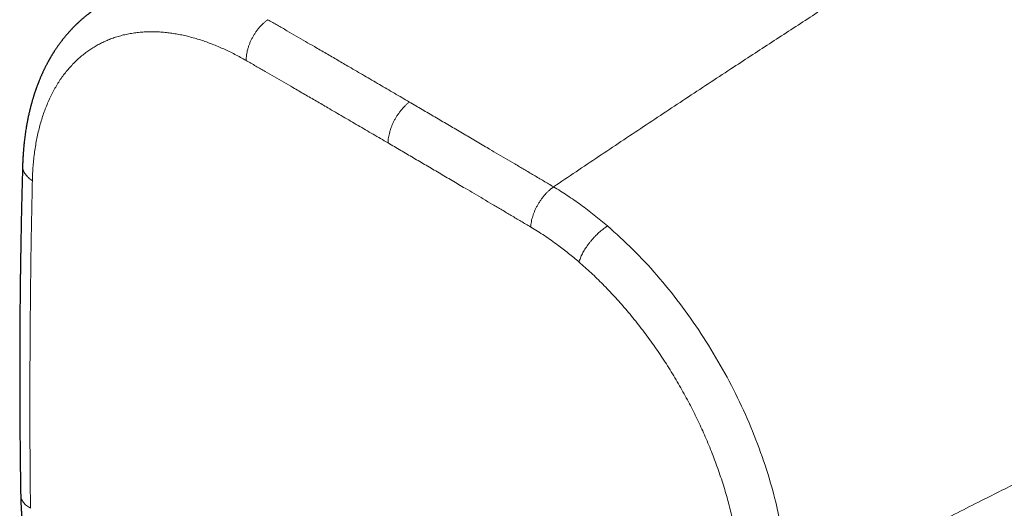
# Model space of a CAD drawing. Header units: millimetres. Extents: x 8 to 495, y 12 to 283.
# Tile 13 of 22: x 378 to 408, y 76 to 91. Entities that reach past the tile are written whole.
import ezdxf

# ---------------------------------------------------------------- set-up
doc = ezdxf.new("R2010")
doc.units = ezdxf.units.MM

msp = doc.modelspace()

# ---------------------------------------------------------------- linework, layer by layer
at = {"color": 8, "linetype": 'Continuous', "lineweight": 0}
for points, knots in [([(422.059, 103.565), (421.731, 103.373), (421.074, 102.989), (420.085, 102.407), (419.096, 101.821), (418.104, 101.232), (417.009, 100.578), (415.811, 99.86), (414.51, 99.076), (413.256, 98.316), (412.049, 97.582), (410.89, 96.873), (409.731, 96.162), (408.573, 95.446), (407.415, 94.725), (406.257, 94), (405.1, 93.269), (403.942, 92.533), (402.784, 91.792), (401.625, 91.045), (400.467, 90.293), (399.241, 89.492), (397.946, 88.64), (396.584, 87.737), (395.222, 86.829), (394.316, 86.218), (393.862, 85.913)], [0, 0, 0, 0, 0.035139, 0.070279, 0.10542, 0.14056, 0.175701, 0.221718, 0.267734, 0.313749, 0.354834, 0.39592, 0.437009, 0.478095, 0.519175, 0.560259, 0.601336, 0.642403, 0.683472, 0.724546, 0.765616, 0.806674, 0.855043, 0.903383, 0.951699, 1, 1, 1, 1]), ([(385.216, 90.972), (385.194, 90.955), (385.149, 90.923), (385.082, 90.866), (385.018, 90.804), (384.956, 90.736), (384.897, 90.663), (384.842, 90.587), (384.792, 90.508), (384.745, 90.426), (384.702, 90.341), (384.664, 90.254), (384.632, 90.166), (384.604, 90.077), (384.583, 89.989), (384.568, 89.903), (384.559, 89.818), (384.558, 89.764), (384.557, 89.737)], [0, 0, 0, 0, 0.062636, 0.125371, 0.188146, 0.250922, 0.313674, 0.375274, 0.436847, 0.498402, 0.559958, 0.622785, 0.685641, 0.74853, 0.811442, 0.874355, 0.937227, 1, 1, 1, 1]), ([(385.216, 90.972), (385.313, 90.916), (385.504, 90.805), (385.79, 90.64), (386.071, 90.477), (386.349, 90.316), (386.651, 90.141), (386.977, 89.952), (387.328, 89.748), (387.713, 89.523), (388.134, 89.278), (388.59, 89.012), (389.044, 88.746), (389.347, 88.569), (389.498, 88.481)], [0, 0, 0, 0, 0.06829, 0.135439, 0.201544, 0.266694, 0.330977, 0.413985, 0.495835, 0.576703, 0.683762, 0.789752, 0.89505, 1, 1, 1, 1]), ([(378.089, 86.101), (378.091, 86.176), (378.096, 86.326), (378.11, 86.546), (378.13, 86.762), (378.156, 86.975), (378.187, 87.181), (378.224, 87.382), (378.267, 87.578), (378.315, 87.768), (378.369, 87.955), (378.429, 88.138), (378.495, 88.317), (378.567, 88.49), (378.644, 88.657), (378.727, 88.819), (378.815, 88.974), (378.909, 89.123), (379.008, 89.265), (379.112, 89.401), (379.221, 89.53), (379.336, 89.652), (379.455, 89.768), (379.578, 89.876), (379.703, 89.974), (379.829, 90.064), (379.954, 90.144), (380.083, 90.218), (380.216, 90.285), (380.352, 90.347), (380.495, 90.404), (380.646, 90.455), (380.805, 90.5), (380.968, 90.537), (381.133, 90.566), (381.303, 90.588), (381.475, 90.602), (381.645, 90.608), (381.812, 90.606), (381.977, 90.598), (382.144, 90.584), (382.312, 90.562), (382.482, 90.535), (382.654, 90.501), (382.828, 90.46), (383.002, 90.413), (383.178, 90.359), (383.355, 90.299), (383.532, 90.233), (383.707, 90.162), (383.879, 90.087), (384.049, 90.008), (384.218, 89.923), (384.388, 89.833), (384.501, 89.769), (384.557, 89.737)], [0, 0, 0, 0, 0.019584, 0.039179, 0.058784, 0.0784, 0.098024, 0.117306, 0.136596, 0.155892, 0.175195, 0.194898, 0.214608, 0.234322, 0.254043, 0.273768, 0.293498, 0.313232, 0.33297, 0.352711, 0.372456, 0.392204, 0.411954, 0.431706, 0.451459, 0.469568, 0.487677, 0.505786, 0.523896, 0.542005, 0.560113, 0.579866, 0.599617, 0.619367, 0.639114, 0.658858, 0.678598, 0.698335, 0.716424, 0.734509, 0.752591, 0.770668, 0.78874, 0.806808, 0.824871, 0.842929, 0.860981, 0.879027, 0.897066, 0.915099, 0.932094, 0.949083, 0.966064, 0.983036, 1, 1, 1, 1]), ([(384.557, 89.737), (384.655, 89.681), (384.848, 89.57), (385.136, 89.404), (385.419, 89.24), (385.699, 89.078), (386.002, 88.902), (386.33, 88.712), (386.682, 88.508), (387.068, 88.283), (387.489, 88.038), (387.945, 87.772), (388.399, 87.507), (388.701, 87.331), (388.852, 87.243)], [0, 0, 0, 0, 0.068276, 0.135418, 0.201517, 0.266664, 0.330943, 0.413949, 0.495797, 0.576665, 0.683729, 0.789731, 0.895039, 1, 1, 1, 1]), ([(430.343, 89.088), (430.012, 88.9), (429.351, 88.523), (428.353, 87.959), (427.35, 87.395), (426.344, 86.831), (425.23, 86.21), (424.009, 85.533), (422.679, 84.799), (421.394, 84.093), (420.154, 83.416), (418.961, 82.768), (417.765, 82.121), (416.566, 81.477), (415.363, 80.836), (414.155, 80.197), (412.943, 79.561), (411.727, 78.927), (410.505, 78.297), (409.279, 77.669), (408.049, 77.043), (406.741, 76.383), (405.356, 75.69), (403.892, 74.964), (402.425, 74.241), (401.443, 73.762), (400.952, 73.523)], [0, 0, 0, 0, 0.035139, 0.070279, 0.10542, 0.14056, 0.175701, 0.221718, 0.267734, 0.313749, 0.354834, 0.39592, 0.437009, 0.478095, 0.519175, 0.560259, 0.601336, 0.642403, 0.683472, 0.724546, 0.765616, 0.806674, 0.855043, 0.903383, 0.951699, 1, 1, 1, 1]), ([(389.498, 88.481), (389.476, 88.463), (389.432, 88.427), (389.368, 88.366), (389.305, 88.301), (389.245, 88.231), (389.189, 88.157), (389.135, 88.08), (389.086, 88), (389.041, 87.919), (388.999, 87.835), (388.962, 87.749), (388.93, 87.662), (388.903, 87.575), (388.881, 87.489), (388.865, 87.404), (388.855, 87.322), (388.853, 87.269), (388.852, 87.243)], [0, 0, 0, 0, 0.062651, 0.125383, 0.188148, 0.250913, 0.313659, 0.37526, 0.436838, 0.498402, 0.559966, 0.622799, 0.685655, 0.748538, 0.811441, 0.874343, 0.937212, 1, 1, 1, 1]), ([(389.498, 88.481), (389.627, 88.406), (389.884, 88.255), (390.271, 88.028), (390.661, 87.8), (391.054, 87.569), (391.452, 87.336), (391.81, 87.125), (392.129, 86.937), (392.408, 86.773), (392.69, 86.607), (392.976, 86.438), (393.267, 86.266), (393.563, 86.091), (393.762, 85.973), (393.862, 85.913)], [0, 0, 0, 0, 0.08904, 0.178274, 0.267947, 0.358274, 0.449486, 0.541818, 0.604756, 0.668394, 0.732812, 0.798095, 0.864333, 0.931616, 1, 1, 1, 1]), ([(388.852, 87.243), (388.979, 87.168), (389.235, 87.018), (389.62, 86.792), (390.008, 86.565), (390.398, 86.336), (390.792, 86.104), (391.147, 85.895), (391.462, 85.709), (391.737, 85.547), (392.016, 85.382), (392.298, 85.215), (392.585, 85.045), (392.876, 84.873), (393.072, 84.756), (393.171, 84.698)], [0, 0, 0, 0, 0.089036, 0.17829, 0.267973, 0.358306, 0.44952, 0.541854, 0.604794, 0.668434, 0.732852, 0.798133, 0.86436, 0.93162, 1, 1, 1, 1]), ([(377.793, 86.553), (377.793, 86.542), (377.792, 86.511), (377.8, 86.461), (377.816, 86.405), (377.842, 86.349), (377.875, 86.295), (377.917, 86.242), (377.967, 86.192), (378.024, 86.145), (378.067, 86.116), (378.089, 86.101)], [0, 0, 0, 0, 0.072391, 0.186226, 0.302412, 0.418653, 0.534954, 0.651299, 0.767644, 0.883913, 1, 1, 1, 1]), ([(378.031, 76.188), (378.029, 76.315), (378.027, 76.566), (378.023, 76.939), (378.02, 77.306), (378.018, 77.667), (378.016, 78.021), (378.015, 78.367), (378.014, 78.708), (378.013, 79.045), (378.013, 79.427), (378.014, 79.852), (378.015, 80.322), (378.017, 80.79), (378.019, 81.256), (378.022, 81.696), (378.026, 82.112), (378.029, 82.503), (378.034, 82.897), (378.038, 83.294), (378.044, 83.695), (378.049, 84.071), (378.055, 84.422), (378.061, 84.749), (378.067, 85.08), (378.074, 85.416), (378.081, 85.757), (378.086, 85.986), (378.089, 86.101)], [0, 0, 0, 0, 0.038205, 0.0757174, 0.1125901, 0.1488799, 0.1846457, 0.219321, 0.2536054, 0.2875537, 0.3212178, 0.3689092, 0.4162373, 0.4633268, 0.5103096, 0.5573161, 0.5966004, 0.6360676, 0.6757946, 0.7158599, 0.7563438, 0.7973294, 0.8299402, 0.8629567, 0.8964238, 0.9303877, 0.9648964, 1, 1, 1, 1]), ([(393.862, 85.913), (393.84, 85.897), (393.795, 85.865), (393.729, 85.808), (393.664, 85.746), (393.601, 85.678), (393.541, 85.606), (393.485, 85.531), (393.432, 85.453), (393.383, 85.372), (393.339, 85.289), (393.298, 85.203), (393.262, 85.117), (393.232, 85.03), (393.208, 84.944), (393.189, 84.859), (393.176, 84.776), (393.173, 84.724), (393.171, 84.698)], [0, 0, 0, 0, 0.0626363, 0.1253706, 0.188146, 0.2509219, 0.313674, 0.3752745, 0.4368467, 0.4984023, 0.5599576, 0.6227845, 0.6856406, 0.7485295, 0.8114425, 0.8743552, 0.9372267, 1, 1, 1, 1]), ([(393.862, 85.913), (393.931, 85.872), (394.07, 85.788), (394.276, 85.655), (394.482, 85.516), (394.687, 85.371), (394.891, 85.22), (395.094, 85.062), (395.296, 84.9), (395.43, 84.786), (395.497, 84.73)], [0, 0, 0, 0, 0.12514, 0.25016, 0.374977, 0.499917, 0.624845, 0.749844, 0.874923, 1, 1, 1, 1]), ([(393.171, 84.698), (393.24, 84.656), (393.378, 84.573), (393.584, 84.438), (393.79, 84.297), (393.981, 84.16), (394.156, 84.027), (394.315, 83.902), (394.475, 83.772), (394.58, 83.683), (394.632, 83.638)], [0, 0, 0, 0, 0.139789, 0.279732, 0.419744, 0.559776, 0.669803, 0.779835, 0.889891, 1, 1, 1, 1]), ([(395.497, 84.73), (395.478, 84.717), (395.439, 84.693), (395.381, 84.65), (395.322, 84.605), (395.264, 84.555), (395.206, 84.503), (395.146, 84.445), (395.083, 84.38), (395.02, 84.309), (394.96, 84.236), (394.905, 84.164), (394.855, 84.094), (394.811, 84.026), (394.771, 83.958), (394.734, 83.891), (394.701, 83.825), (394.674, 83.76), (394.65, 83.697), (394.638, 83.658), (394.632, 83.638)], [0, 0, 0, 0, 0.052182, 0.104447, 0.156758, 0.209083, 0.2614, 0.313696, 0.375292, 0.436856, 0.498401, 0.559946, 0.614915, 0.669909, 0.724931, 0.779978, 0.835038, 0.890086, 0.945088, 1, 1, 1, 1]), ([(395.497, 84.73), (395.753, 84.499), (396.266, 84.038), (396.997, 83.248), (397.689, 82.396), (398.332, 81.485), (398.919, 80.528), (399.442, 79.537), (399.896, 78.521), (400.275, 77.495), (400.549, 76.554), (400.738, 75.708), (400.86, 74.96), (400.937, 74.227), (400.947, 73.758), (400.952, 73.523)], [0, 0, 0, 0, 0.08331, 0.166661, 0.25004, 0.333438, 0.416847, 0.500257, 0.583655, 0.667028, 0.750365, 0.812872, 0.875307, 0.937692, 1, 1, 1, 1]), ([(394.632, 83.638), (394.694, 83.585), (394.816, 83.479), (394.997, 83.312), (395.176, 83.142), (395.354, 82.966), (395.53, 82.785), (395.704, 82.599), (395.876, 82.409), (396.048, 82.212), (396.22, 82.007), (396.392, 81.794), (396.56, 81.577), (396.726, 81.356), (396.887, 81.132), (397.046, 80.903), (397.201, 80.672), (397.351, 80.437), (397.498, 80.199), (397.641, 79.958), (397.779, 79.715), (397.911, 79.474), (398.035, 79.236), (398.153, 79.001), (398.267, 78.765), (398.377, 78.527), (398.484, 78.284), (398.588, 78.034), (398.69, 77.78), (398.786, 77.524), (398.876, 77.269), (398.962, 77.014), (399.04, 76.763), (399.112, 76.518), (399.177, 76.279), (399.237, 76.04), (399.292, 75.803), (399.342, 75.566), (399.386, 75.331), (399.426, 75.098), (399.46, 74.867), (399.489, 74.637), (399.512, 74.411), (399.531, 74.189), (399.543, 73.971), (399.551, 73.755), (399.553, 73.614), (399.553, 73.544)], [0, 0, 0, 0, 0.021926, 0.043859, 0.065799, 0.087745, 0.109697, 0.131654, 0.153617, 0.175583, 0.1986, 0.221622, 0.244647, 0.267675, 0.290707, 0.313741, 0.336777, 0.359815, 0.382854, 0.405894, 0.428934, 0.451974, 0.473697, 0.495419, 0.51714, 0.538859, 0.560575, 0.583604, 0.60663, 0.629651, 0.652668, 0.675679, 0.698685, 0.720371, 0.742052, 0.763727, 0.785395, 0.807057, 0.828712, 0.850359, 0.871998, 0.893629, 0.915251, 0.936478, 0.957715, 0.97895, 1, 1, 1, 1]), ([(430.281, 78.407), (429.95, 78.222), (429.288, 77.852), (428.29, 77.304), (427.288, 76.76), (426.282, 76.221), (425.169, 75.63), (423.947, 74.987), (422.617, 74.292), (421.333, 73.624), (420.093, 72.98), (418.9, 72.36), (417.704, 71.742), (416.505, 71.125), (415.303, 70.511), (414.095, 69.9), (412.883, 69.293), (411.667, 68.69), (410.446, 68.09), (409.22, 67.494), (407.99, 66.901), (406.682, 66.277), (405.297, 65.621), (403.834, 64.934), (402.367, 64.251), (401.385, 63.799), (400.894, 63.572)], [0, 0, 0, 0, 0.035139, 0.070279, 0.10542, 0.14056, 0.175701, 0.221718, 0.267734, 0.313749, 0.354834, 0.39592, 0.437009, 0.478095, 0.519175, 0.560259, 0.601336, 0.642403, 0.683472, 0.724546, 0.765616, 0.806674, 0.855043, 0.903383, 0.951699, 1, 1, 1, 1]), ([(377.735, 76.594), (377.735, 76.588), (377.734, 76.564), (377.742, 76.522), (377.758, 76.469), (377.784, 76.416), (377.817, 76.366), (377.859, 76.317), (377.909, 76.271), (377.966, 76.227), (378.009, 76.201), (378.031, 76.188)], [0, 0, 0, 0, 0.039212, 0.157118, 0.277461, 0.397859, 0.51832, 0.638826, 0.759333, 0.879761, 1, 1, 1, 1])]:
    msp.add_open_spline(points, degree=3, knots=knots, dxfattribs=at)
at = {"color": 7, "linetype": 'Continuous', "lineweight": 30}
for points, knots in [([(380.202, 91.424), (380.192, 91.418), (380.172, 91.406), (380.146, 91.39), (380.124, 91.377), (380.105, 91.365), (380.091, 91.357), (380.08, 91.35), (380.07, 91.343), (380.051, 91.331), (380.026, 91.315), (379.998, 91.296), (379.975, 91.28), (379.953, 91.265), (379.93, 91.25), (379.908, 91.234), (379.884, 91.217), (379.86, 91.2), (379.839, 91.184), (379.819, 91.17), (379.795, 91.151), (379.764, 91.128), (379.729, 91.101), (379.695, 91.074), (379.663, 91.047), (379.632, 91.021), (379.603, 90.996), (379.578, 90.975), (379.557, 90.957), (379.539, 90.941), (379.52, 90.923), (379.5, 90.905), (379.481, 90.888), (379.463, 90.871), (379.447, 90.856), (379.433, 90.843), (379.42, 90.83), (379.406, 90.816), (379.389, 90.8), (379.372, 90.783), (379.355, 90.767), (379.335, 90.746), (379.31, 90.721), (379.28, 90.689), (379.253, 90.661), (379.23, 90.636), (379.211, 90.615), (379.193, 90.595), (379.176, 90.576), (379.158, 90.555), (379.137, 90.531), (379.114, 90.505), (379.091, 90.477), (379.069, 90.45), (379.049, 90.426), (379.03, 90.402), (379.012, 90.38), (378.994, 90.357), (378.976, 90.333), (378.957, 90.308), (378.938, 90.282), (378.918, 90.255), (378.897, 90.227), (378.875, 90.196), (378.851, 90.163), (378.827, 90.127), (378.803, 90.092), (378.781, 90.06), (378.762, 90.03), (378.746, 90.005), (378.732, 89.983), (378.719, 89.963), (378.704, 89.94), (378.689, 89.915), (378.673, 89.889), (378.658, 89.864), (378.644, 89.84), (378.631, 89.818), (378.62, 89.798), (378.609, 89.78), (378.6, 89.763), (378.59, 89.746), (378.581, 89.728), (378.569, 89.707), (378.555, 89.682), (378.539, 89.653), (378.523, 89.621), (378.505, 89.588), (378.488, 89.553), (378.471, 89.52), (378.456, 89.491), (378.443, 89.463), (378.43, 89.435), (378.415, 89.405), (378.403, 89.378), (378.391, 89.352), (378.38, 89.328), (378.367, 89.3), (378.352, 89.266), (378.336, 89.229), (378.32, 89.19), (378.305, 89.153), (378.291, 89.12), (378.28, 89.091), (378.269, 89.065), (378.259, 89.04), (378.249, 89.011), (378.237, 88.982), (378.227, 88.953), (378.216, 88.925), (378.206, 88.897), (378.197, 88.872), (378.189, 88.849), (378.182, 88.827), (378.175, 88.806), (378.166, 88.782), (378.157, 88.755), (378.147, 88.724), (378.136, 88.69), (378.125, 88.653), (378.113, 88.616), (378.102, 88.58), (378.092, 88.545), (378.082, 88.511), (378.073, 88.48), (378.065, 88.451), (378.058, 88.426), (378.053, 88.405), (378.047, 88.385), (378.041, 88.363), (378.035, 88.338), (378.028, 88.312), (378.021, 88.282), (378.012, 88.249), (378.004, 88.215), (377.997, 88.183), (377.989, 88.151), (377.981, 88.113), (377.97, 88.067), (377.959, 88.015), (377.948, 87.96), (377.938, 87.907), (377.928, 87.855), (377.918, 87.804), (377.908, 87.746), (377.897, 87.679), (377.885, 87.6), (377.873, 87.519), (377.862, 87.439), (377.852, 87.362), (377.844, 87.291), (377.837, 87.223), (377.83, 87.156), (377.823, 87.085), (377.818, 87.026), (377.815, 86.982), (377.813, 86.953), (377.811, 86.926), (377.809, 86.901), (377.808, 86.878), (377.806, 86.855), (377.805, 86.831), (377.803, 86.802), (377.801, 86.766), (377.799, 86.724), (377.797, 86.673), (377.794, 86.616), (377.793, 86.575), (377.792, 86.553)], [0, 0, 0, 0, 0.006792, 0.012671, 0.017638, 0.021779, 0.024964, 0.027314, 0.029552, 0.0318, 0.040673, 0.045934, 0.051202, 0.056571, 0.061229, 0.066573, 0.0723, 0.077915, 0.083216, 0.087593, 0.091781, 0.100626, 0.109376, 0.117115, 0.12543, 0.132948, 0.140141, 0.147405, 0.151444, 0.15584, 0.160837, 0.166404, 0.171011, 0.17575, 0.17995, 0.183346, 0.1866, 0.190337, 0.194756, 0.199581, 0.204054, 0.208132, 0.215917, 0.224015, 0.232483, 0.237761, 0.24327, 0.248422, 0.252822, 0.257819, 0.263861, 0.270525, 0.277495, 0.28405, 0.289807, 0.295389, 0.300647, 0.306047, 0.311608, 0.317449, 0.323582, 0.329366, 0.336027, 0.342904, 0.35052, 0.358714, 0.366639, 0.37395, 0.380333, 0.386382, 0.390233, 0.394397, 0.399446, 0.405388, 0.410534, 0.416024, 0.421216, 0.425696, 0.4301, 0.433683, 0.43719, 0.440697, 0.44424, 0.448069, 0.453717, 0.459783, 0.466182, 0.472971, 0.480206, 0.487142, 0.49297, 0.497839, 0.503831, 0.509521, 0.515718, 0.519791, 0.524581, 0.530101, 0.536142, 0.544251, 0.551677, 0.558649, 0.565091, 0.57077, 0.57499, 0.579846, 0.585316, 0.590868, 0.596287, 0.601572, 0.606646, 0.611542, 0.615662, 0.619402, 0.623354, 0.627527, 0.63248, 0.638168, 0.644529, 0.651114, 0.657831, 0.6646, 0.670765, 0.676694, 0.682388, 0.687624, 0.692125, 0.695331, 0.69871, 0.702605, 0.707015, 0.711798, 0.716703, 0.722634, 0.728727, 0.734441, 0.739168, 0.745613, 0.753718, 0.763085, 0.772356, 0.781485, 0.790275, 0.798689, 0.806865, 0.819481, 0.832392, 0.845757, 0.859612, 0.871771, 0.883537, 0.894006, 0.904606, 0.916115, 0.92809, 0.932703, 0.937304, 0.94162, 0.945619, 0.949301, 0.952666, 0.956271, 0.960733, 0.966327, 0.973052, 0.980906, 0.98989, 1, 1, 1, 1]), ([(377.792, 86.553), (377.791, 86.487), (377.787, 86.358), (377.782, 86.166), (377.777, 85.979), (377.772, 85.797), (377.768, 85.621), (377.764, 85.449), (377.76, 85.276), (377.756, 85.103), (377.752, 84.93), (377.749, 84.761), (377.746, 84.598), (377.743, 84.439), (377.74, 84.286), (377.737, 84.137), (377.735, 83.992), (377.733, 83.852), (377.731, 83.717), (377.729, 83.588), (377.727, 83.462), (377.725, 83.339), (377.722, 83.124), (377.719, 82.815), (377.714, 82.411), (377.711, 82.002), (377.708, 81.589), (377.707, 81.247), (377.706, 80.979), (377.705, 80.786), (377.705, 80.596), (377.705, 80.41), (377.704, 80.228), (377.705, 80.051), (377.705, 79.884), (377.705, 79.725), (377.705, 79.576), (377.706, 79.43), (377.707, 79.288), (377.707, 79.15), (377.708, 79.02), (377.709, 78.895), (377.709, 78.771), (377.71, 78.642), (377.711, 78.507), (377.712, 78.366), (377.714, 78.219), (377.715, 78.065), (377.716, 77.937), (377.717, 77.838), (377.718, 77.772), (377.719, 77.71), (377.719, 77.654), (377.72, 77.603), (377.721, 77.558), (377.721, 77.519), (377.721, 77.484), (377.722, 77.459), (377.722, 77.442), (377.722, 77.432), (377.722, 77.421), (377.722, 77.409), (377.723, 77.391), (377.723, 77.365), (377.723, 77.332), (377.724, 77.291), (377.725, 77.245), (377.725, 77.194), (377.726, 77.139), (377.727, 77.078), (377.728, 77.011), (377.729, 76.939), (377.73, 76.861), (377.731, 76.777), (377.733, 76.687), (377.734, 76.626), (377.734, 76.594)], [0, 0, 0, 0, 0.0200033, 0.0394505, 0.0583606, 0.0767515, 0.0946396, 0.1120403, 0.128968, 0.1470581, 0.1646083, 0.1816337, 0.1981485, 0.2141652, 0.2296958, 0.244751, 0.2593406, 0.2734737, 0.2871586, 0.30017, 0.3127627, 0.3251092, 0.3374737, 0.3777876, 0.4184158, 0.4594346, 0.5009259, 0.5429783, 0.5623042, 0.5817519, 0.6008842, 0.6195363, 0.637712, 0.6554127, 0.6726395, 0.6880148, 0.7029922, 0.7175714, 0.7317515, 0.7455312, 0.7589516, 0.7707253, 0.7830561, 0.7959527, 0.8094247, 0.8234829, 0.8381391, 0.8534063, 0.8692988, 0.8764328, 0.8830684, 0.889185, 0.8947785, 0.8998453, 0.9043054, 0.908251, 0.9116793, 0.914588, 0.9157377, 0.9167795, 0.9177146, 0.9188599, 0.9204566, 0.9230887, 0.9264303, 0.9304847, 0.9352558, 0.9401437, 0.945615, 0.9516744, 0.958327, 0.9655788, 0.9732904, 0.9815927, 0.9904933, 1, 1, 1, 1]), ([(377.734, 76.595), (377.735, 76.567), (377.736, 76.515), (377.738, 76.439), (377.74, 76.371), (377.743, 76.31), (377.745, 76.257), (377.748, 76.211), (377.75, 76.175), (377.751, 76.148), (377.753, 76.13), (377.754, 76.114), (377.754, 76.098), (377.756, 76.079), (377.757, 76.053), (377.76, 76.021), (377.763, 75.972), (377.768, 75.911), (377.774, 75.841), (377.78, 75.776), (377.786, 75.716), (377.791, 75.662), (377.796, 75.613), (377.801, 75.568), (377.808, 75.51), (377.816, 75.439), (377.824, 75.374), (377.83, 75.332), (377.833, 75.31), (377.835, 75.291), (377.838, 75.274), (377.841, 75.253), (377.844, 75.226), (377.849, 75.191), (377.855, 75.15), (377.863, 75.101), (377.871, 75.049), (377.88, 74.993), (377.89, 74.929), (377.902, 74.857), (377.916, 74.777), (377.931, 74.698), (377.945, 74.62), (377.96, 74.543), (377.974, 74.475), (377.986, 74.416), (377.996, 74.367), (378.006, 74.321), (378.015, 74.28), (378.023, 74.243), (378.029, 74.213), (378.034, 74.191), (378.039, 74.173), (378.043, 74.152), (378.049, 74.127), (378.056, 74.097), (378.064, 74.063), (378.073, 74.024), (378.084, 73.981), (378.105, 73.894), (378.136, 73.768), (378.175, 73.622), (378.209, 73.497), (378.239, 73.393), (378.268, 73.292), (378.297, 73.195), (378.326, 73.101), (378.355, 73.007), (378.385, 72.914), (378.415, 72.823), (378.443, 72.74), (378.465, 72.674), (378.482, 72.624), (378.494, 72.589), (378.504, 72.56), (378.512, 72.54), (378.517, 72.524), (378.522, 72.511), (378.528, 72.495), (378.536, 72.472), (378.547, 72.441), (378.561, 72.401), (378.578, 72.355), (378.598, 72.302), (378.623, 72.233), (378.655, 72.149), (378.692, 72.053), (378.73, 71.956), (378.768, 71.86), (378.807, 71.766), (378.846, 71.672), (378.885, 71.579), (378.938, 71.455), (379.006, 71.301), (379.09, 71.117), (379.166, 70.955), (379.235, 70.811), (379.299, 70.681), (379.367, 70.547), (379.438, 70.407), (379.514, 70.262), (379.595, 70.113), (379.677, 69.963), (379.762, 69.813), (379.848, 69.664), (379.939, 69.511), (380.033, 69.354), (380.132, 69.194), (380.224, 69.05), (380.308, 68.921), (380.382, 68.808), (380.458, 68.695), (380.534, 68.584), (380.608, 68.479), (380.678, 68.379), (380.745, 68.285), (380.81, 68.196), (380.875, 68.108), (380.94, 68.021), (381.005, 67.935), (381.066, 67.856), (381.122, 67.784), (381.173, 67.718), (381.22, 67.66), (381.261, 67.608), (381.297, 67.563), (381.329, 67.524), (381.356, 67.491), (381.378, 67.464), (381.396, 67.443), (381.408, 67.427), (381.416, 67.418), (381.42, 67.414), (381.421, 67.412), (381.421, 67.412), (381.422, 67.412), (381.422, 67.411), (381.422, 67.411), (381.423, 67.409), (381.427, 67.405), (381.433, 67.398), (381.442, 67.387), (381.456, 67.371), (381.474, 67.349), (381.497, 67.322), (381.524, 67.289), (381.556, 67.251), (381.594, 67.207), (381.639, 67.155), (381.691, 67.096), (381.748, 67.031), (381.811, 66.96), (381.88, 66.884), (381.953, 66.803), (382.032, 66.719), (382.114, 66.631), (382.2, 66.542), (382.288, 66.452), (382.379, 66.36), (382.454, 66.286), (382.512, 66.23), (382.551, 66.192), (382.59, 66.154), (382.628, 66.119), (382.662, 66.086), (382.693, 66.057), (382.72, 66.032), (382.742, 66.011), (382.758, 65.997), (382.767, 65.988), (382.774, 65.982), (382.782, 65.974), (382.794, 65.964), (382.81, 65.948), (382.833, 65.928), (382.86, 65.903), (382.892, 65.874), (382.93, 65.84), (382.973, 65.802), (383.003, 65.775), (383.019, 65.761)], [0, 0, 0, 0, 0.0074642, 0.0142633, 0.0203988, 0.0258719, 0.0306835, 0.0348343, 0.0383147, 0.0403108, 0.0419839, 0.043334, 0.0445039, 0.0461902, 0.0484855, 0.0513898, 0.0549026, 0.0615541, 0.067739, 0.0734567, 0.0787078, 0.0834924, 0.0878108, 0.0916797, 0.0953423, 0.1030933, 0.1102181, 0.1123106, 0.1141912, 0.1158327, 0.1172401, 0.1187763, 0.1212452, 0.1242849, 0.1278954, 0.1320766, 0.1367997, 0.1416251, 0.1464034, 0.1534113, 0.1603153, 0.1671154, 0.1738117, 0.1804041, 0.1867083, 0.1912773, 0.1955071, 0.1993975, 0.2029488, 0.2061542, 0.2088805, 0.2104146, 0.2118178, 0.2135687, 0.2157239, 0.2182834, 0.2211906, 0.2244876, 0.2281745, 0.2322147, 0.246534, 0.2602545, 0.2693365, 0.278136, 0.2866534, 0.2948885, 0.3028401, 0.3103954, 0.3187033, 0.3263659, 0.3333834, 0.3397561, 0.3430432, 0.346092, 0.3485541, 0.3503424, 0.3513169, 0.3524169, 0.3537869, 0.3554269, 0.3582382, 0.3616006, 0.365514, 0.3699784, 0.3749937, 0.3830242, 0.3913003, 0.3994966, 0.4076131, 0.4156499, 0.4236069, 0.4314842, 0.4392819, 0.4553614, 0.4710914, 0.4864723, 0.4971929, 0.5083938, 0.5200807, 0.5322536, 0.5449129, 0.5580585, 0.5716908, 0.5846148, 0.5979479, 0.6116903, 0.6258422, 0.6404037, 0.6553749, 0.6656659, 0.676142, 0.6868032, 0.697341, 0.7074179, 0.7168658, 0.7258688, 0.7344269, 0.7425399, 0.7516179, 0.7600651, 0.7678814, 0.7750667, 0.7816211, 0.7875445, 0.7926797, 0.7972229, 0.8011741, 0.8045334, 0.8073007, 0.8094762, 0.8110603, 0.8120542, 0.8123314, 0.8124165, 0.8124463, 0.8124684, 0.8124878, 0.8125167, 0.8126107, 0.8129517, 0.8137294, 0.8148782, 0.8163989, 0.8187147, 0.8215666, 0.8249545, 0.8288786, 0.8333389, 0.8389708, 0.8452752, 0.8522519, 0.8599007, 0.8682215, 0.8770475, 0.8864154, 0.8962272, 0.9064835, 0.9166425, 0.927204, 0.9381685, 0.9425865, 0.9470667, 0.9516094, 0.9560403, 0.9599664, 0.9633727, 0.9665705, 0.969116, 0.9710092, 0.9718194, 0.9724034, 0.9731766, 0.9745011, 0.9764209, 0.9789149, 0.9819831, 0.9856256, 0.9898425, 0.9946339, 1, 1, 1, 1])]:
    msp.add_open_spline(points, degree=3, knots=knots, dxfattribs=at)

doc.saveas('drawing.dxf')
